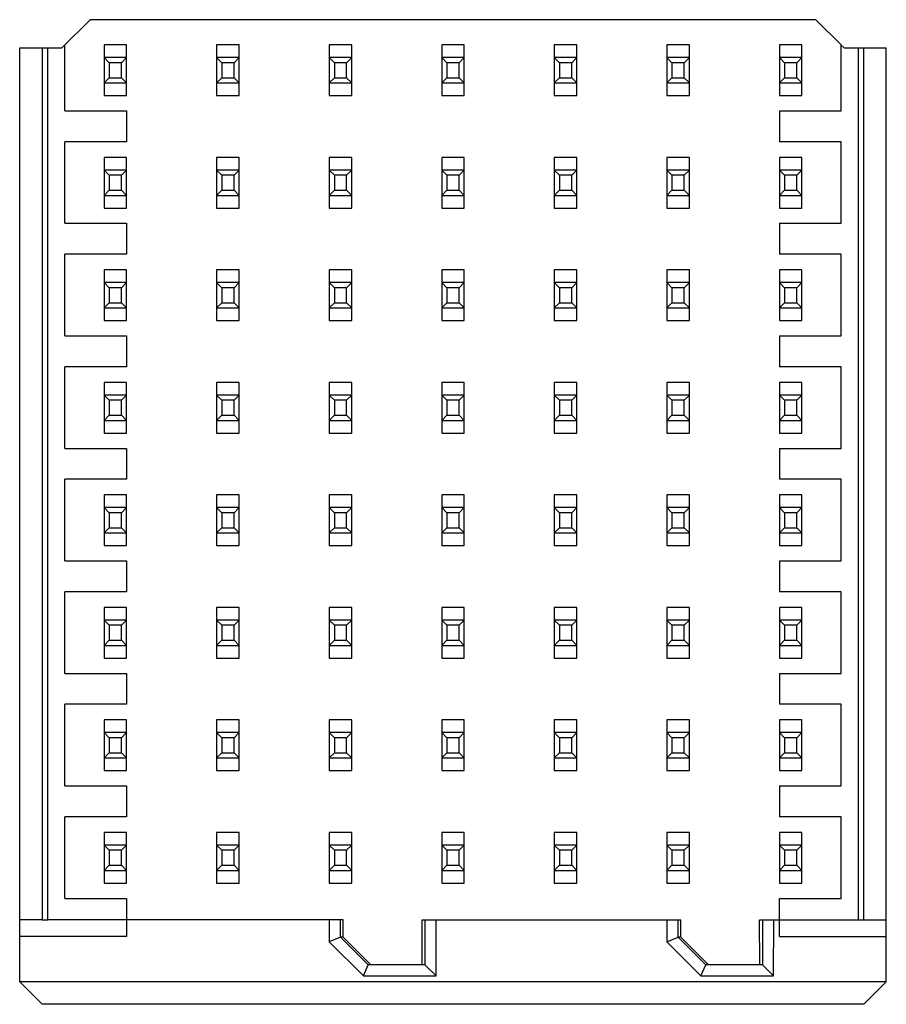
# Model space of a CAD drawing. Header units: inches. Extents: x 0 to 34, y 0 to 22.
# Tile 41 of 59: x 20.972 to 21.427, y 6.079 to 6.596. Entities that reach past the tile are written whole.
import ezdxf

# ---------------------------------------------------------------- set-up
doc = ezdxf.new("R2010")
doc.units = ezdxf.units.IN
doc.header["$LTSCALE"] = 1.87
doc.header["$MEASUREMENT"] = 0
doc.layers.get('0').update_dxf_attribs({"linetype": 'CONTINUOUS'})

msp = doc.modelspace()

# ---------------------------------------------------------------- linework, layer by layer
at = {"color": 7, "linetype": 'CONTINUOUS'}
for p, q in [((21.00931, 6.59562), (20.99455, 6.58086)), ((21.39021, 6.59562), (21.00931, 6.59562)), ((21.40346, 6.58237), (21.39021, 6.59562)), ((20.9724, 6.58086), (20.99455, 6.58086)), ((20.9724, 6.09059), (20.9724, 6.58086)), ((20.98421, 6.58085), (20.98421, 6.12317)), ((20.98716, 6.12319), (20.98716, 6.58086)), ((20.99602, 6.54779), (20.99602, 6.58233)), ((21.0285, 6.58241), (21.01669, 6.58241)), ((21.01669, 6.58241), (21.01669, 6.55581)), ((21.0285, 6.55581), (21.0285, 6.58241)), ((21.08756, 6.58241), (21.07575, 6.58241)), ((21.07575, 6.58241), (21.07575, 6.55581)), ((21.08756, 6.55581), (21.08756, 6.58241)), ((21.14661, 6.58241), (21.1348, 6.58241)), ((21.1348, 6.58241), (21.1348, 6.55581)), ((21.14661, 6.55581), (21.14661, 6.58241)), ((21.20567, 6.58241), (21.19386, 6.58241)), ((21.19386, 6.58241), (21.19386, 6.55581)), ((21.20567, 6.55581), (21.20567, 6.58241)), ((21.26472, 6.58241), (21.25291, 6.58241)), ((21.25291, 6.58241), (21.25291, 6.55581)), ((21.26472, 6.55581), (21.26472, 6.58241)), ((21.32378, 6.58241), (21.31197, 6.58241)), ((21.31197, 6.58241), (21.31197, 6.55581)), ((21.32378, 6.55581), (21.32378, 6.58241)), ((21.38283, 6.58241), (21.37102, 6.58241)), ((21.37102, 6.58241), (21.37102, 6.55581)), ((21.38283, 6.55581), (21.38283, 6.58241)), ((21.40498, 6.58086), (21.4035, 6.58233)), ((21.4035, 6.54779), (21.4035, 6.58233)), ((21.40498, 6.58086), (21.42712, 6.58086)), ((21.41236, 6.58086), (21.41236, 6.12318)), ((21.41531, 6.12318), (21.41531, 6.58086)), ((21.42712, 6.09059), (21.42712, 6.58086)), ((21.0285, 6.57576), (21.01669, 6.57576)), ((21.01939, 6.57306), (21.01669, 6.57576)), ((21.0285, 6.57576), (21.02581, 6.57306)), ((21.08756, 6.57576), (21.07575, 6.57576)), ((21.07844, 6.57306), (21.07575, 6.57576)), ((21.08756, 6.57576), (21.08486, 6.57306)), ((21.14661, 6.57576), (21.1348, 6.57576)), ((21.1375, 6.57306), (21.1348, 6.57576)), ((21.14661, 6.57576), (21.14392, 6.57306)), ((21.20567, 6.57576), (21.19386, 6.57576)), ((21.19655, 6.57306), (21.19386, 6.57576)), ((21.20567, 6.57576), (21.20297, 6.57306)), ((21.26472, 6.57576), (21.25291, 6.57576)), ((21.25561, 6.57306), (21.25291, 6.57576)), ((21.26472, 6.57576), (21.26203, 6.57306)), ((21.32378, 6.57576), (21.31197, 6.57576)), ((21.31466, 6.57306), (21.31197, 6.57576)), ((21.32378, 6.57576), (21.32108, 6.57306)), ((21.38283, 6.57576), (21.37102, 6.57576)), ((21.37372, 6.57306), (21.37102, 6.57576)), ((21.38283, 6.57576), (21.38014, 6.57306)), ((21.02581, 6.57306), (21.01939, 6.57306)), ((21.01939, 6.57306), (21.01939, 6.56517)), ((21.02581, 6.56517), (21.02581, 6.57306)), ((21.08486, 6.57306), (21.07844, 6.57306)), ((21.07844, 6.57306), (21.07844, 6.56517)), ((21.08486, 6.56517), (21.08486, 6.57306)), ((21.14392, 6.57306), (21.1375, 6.57306)), ((21.1375, 6.57306), (21.1375, 6.56517)), ((21.14392, 6.56517), (21.14392, 6.57306)), ((21.20297, 6.57306), (21.19655, 6.57306)), ((21.19655, 6.57306), (21.19655, 6.56517)), ((21.20297, 6.56517), (21.20297, 6.57306)), ((21.26203, 6.57306), (21.25561, 6.57306)), ((21.25561, 6.57306), (21.25561, 6.56517)), ((21.26203, 6.56517), (21.26203, 6.57306)), ((21.32108, 6.57306), (21.31466, 6.57306)), ((21.31466, 6.57306), (21.31466, 6.56517)), ((21.32108, 6.56517), (21.32108, 6.57306)), ((21.38014, 6.57306), (21.37372, 6.57306)), ((21.37372, 6.57306), (21.37372, 6.56517)), ((21.38014, 6.56517), (21.38014, 6.57306)), ((21.01669, 6.56247), (21.01939, 6.56517)), ((21.01939, 6.56517), (21.02581, 6.56517)), ((21.02581, 6.56517), (21.0285, 6.56247)), ((21.07575, 6.56247), (21.07844, 6.56517)), ((21.07844, 6.56517), (21.08486, 6.56517)), ((21.08486, 6.56517), (21.08756, 6.56247)), ((21.1348, 6.56247), (21.1375, 6.56517)), ((21.1375, 6.56517), (21.14392, 6.56517)), ((21.14392, 6.56517), (21.14661, 6.56247)), ((21.19386, 6.56247), (21.19655, 6.56517)), ((21.19655, 6.56517), (21.20297, 6.56517)), ((21.20297, 6.56517), (21.20567, 6.56247)), ((21.25291, 6.56247), (21.25561, 6.56517)), ((21.25561, 6.56517), (21.26203, 6.56517)), ((21.26203, 6.56517), (21.26472, 6.56247)), ((21.31197, 6.56247), (21.31466, 6.56517)), ((21.31466, 6.56517), (21.32108, 6.56517)), ((21.32108, 6.56517), (21.32378, 6.56247)), ((21.37102, 6.56247), (21.37372, 6.56517)), ((21.37372, 6.56517), (21.38014, 6.56517)), ((21.38014, 6.56517), (21.38283, 6.56247)), ((21.01669, 6.56247), (21.0285, 6.56247)), ((21.07575, 6.56247), (21.08756, 6.56247)), ((21.1348, 6.56247), (21.14661, 6.56247)), ((21.19386, 6.56247), (21.20567, 6.56247)), ((21.25291, 6.56247), (21.26472, 6.56247)), ((21.31197, 6.56247), (21.32378, 6.56247)), ((21.37102, 6.56247), (21.38283, 6.56247)), ((21.01669, 6.55581), (21.0285, 6.55581)), ((21.07575, 6.55581), (21.08756, 6.55581)), ((21.1348, 6.55581), (21.14661, 6.55581)), ((21.19386, 6.55581), (21.20567, 6.55581)), ((21.25291, 6.55581), (21.26472, 6.55581)), ((21.31197, 6.55581), (21.32378, 6.55581)), ((21.37102, 6.55581), (21.38283, 6.55581)), ((20.99602, 6.54779), (21.0285, 6.54779)), ((21.0285, 6.54779), (21.0285, 6.53155)), ((21.37102, 6.54779), (21.4035, 6.54779)), ((21.37102, 6.54779), (21.37102, 6.53155)), ((21.0285, 6.53155), (20.99602, 6.53155)), ((20.99602, 6.48873), (20.99602, 6.53155)), ((21.4035, 6.53155), (21.37102, 6.53155)), ((21.4035, 6.48873), (21.4035, 6.53155)), ((21.0285, 6.52336), (21.01669, 6.52336)), ((21.01669, 6.52336), (21.01669, 6.49675)), ((21.0285, 6.49675), (21.0285, 6.52336)), ((21.08756, 6.52336), (21.07575, 6.52336)), ((21.07575, 6.52336), (21.07575, 6.49675)), ((21.08756, 6.49675), (21.08756, 6.52336)), ((21.14661, 6.52336), (21.1348, 6.52336)), ((21.1348, 6.52336), (21.1348, 6.49675)), ((21.14661, 6.49675), (21.14661, 6.52336)), ((21.20567, 6.52336), (21.19386, 6.52336)), ((21.19386, 6.52336), (21.19386, 6.49675)), ((21.20567, 6.49675), (21.20567, 6.52336)), ((21.26472, 6.52336), (21.25291, 6.52336)), ((21.25291, 6.52336), (21.25291, 6.49675)), ((21.26472, 6.49675), (21.26472, 6.52336)), ((21.32378, 6.52336), (21.31197, 6.52336)), ((21.31197, 6.52336), (21.31197, 6.49675)), ((21.32378, 6.49675), (21.32378, 6.52336)), ((21.38283, 6.52336), (21.37102, 6.52336)), ((21.37102, 6.52336), (21.37102, 6.49675)), ((21.38283, 6.49675), (21.38283, 6.52336)), ((21.0285, 6.5167), (21.01669, 6.5167)), ((21.01939, 6.514), (21.01669, 6.5167)), ((21.02581, 6.514), (21.01939, 6.514)), ((21.01939, 6.514), (21.01939, 6.50611)), ((21.0285, 6.5167), (21.02581, 6.514)), ((21.02581, 6.50611), (21.02581, 6.514)), ((21.08756, 6.5167), (21.07575, 6.5167)), ((21.07844, 6.514), (21.07575, 6.5167)), ((21.08486, 6.514), (21.07844, 6.514)), ((21.07844, 6.514), (21.07844, 6.50611)), ((21.08756, 6.5167), (21.08486, 6.514)), ((21.08486, 6.50611), (21.08486, 6.514)), ((21.14661, 6.5167), (21.1348, 6.5167)), ((21.1375, 6.514), (21.1348, 6.5167)), ((21.14392, 6.514), (21.1375, 6.514)), ((21.1375, 6.514), (21.1375, 6.50611)), ((21.14661, 6.5167), (21.14392, 6.514)), ((21.14392, 6.50611), (21.14392, 6.514)), ((21.20567, 6.5167), (21.19386, 6.5167)), ((21.19655, 6.514), (21.19386, 6.5167)), ((21.20297, 6.514), (21.19655, 6.514)), ((21.19655, 6.514), (21.19655, 6.50611)), ((21.20567, 6.5167), (21.20297, 6.514)), ((21.20297, 6.50611), (21.20297, 6.514)), ((21.26472, 6.5167), (21.25291, 6.5167)), ((21.25561, 6.514), (21.25291, 6.5167)), ((21.26203, 6.514), (21.25561, 6.514)), ((21.25561, 6.514), (21.25561, 6.50611)), ((21.26472, 6.5167), (21.26203, 6.514)), ((21.26203, 6.50611), (21.26203, 6.514)), ((21.32378, 6.5167), (21.31197, 6.5167)), ((21.31466, 6.514), (21.31197, 6.5167)), ((21.32108, 6.514), (21.31466, 6.514)), ((21.31466, 6.514), (21.31466, 6.50611)), ((21.32378, 6.5167), (21.32108, 6.514)), ((21.32108, 6.50611), (21.32108, 6.514)), ((21.38283, 6.5167), (21.37102, 6.5167)), ((21.37372, 6.514), (21.37102, 6.5167)), ((21.38014, 6.514), (21.37372, 6.514)), ((21.37372, 6.514), (21.37372, 6.50611)), ((21.38283, 6.5167), (21.38014, 6.514)), ((21.38014, 6.50611), (21.38014, 6.514)), ((21.01669, 6.50341), (21.01939, 6.50611)), ((21.01669, 6.50341), (21.0285, 6.50341)), ((21.01939, 6.50611), (21.02581, 6.50611)), ((21.02581, 6.50611), (21.0285, 6.50341)), ((21.07575, 6.50341), (21.07844, 6.50611)), ((21.07575, 6.50341), (21.08756, 6.50341)), ((21.07844, 6.50611), (21.08486, 6.50611)), ((21.08486, 6.50611), (21.08756, 6.50341)), ((21.1348, 6.50341), (21.1375, 6.50611)), ((21.1348, 6.50341), (21.14661, 6.50341)), ((21.1375, 6.50611), (21.14392, 6.50611)), ((21.14392, 6.50611), (21.14661, 6.50341)), ((21.19386, 6.50341), (21.19655, 6.50611)), ((21.19386, 6.50341), (21.20567, 6.50341)), ((21.19655, 6.50611), (21.20297, 6.50611)), ((21.20297, 6.50611), (21.20567, 6.50341)), ((21.25291, 6.50341), (21.25561, 6.50611)), ((21.25291, 6.50341), (21.26472, 6.50341)), ((21.25561, 6.50611), (21.26203, 6.50611)), ((21.26203, 6.50611), (21.26472, 6.50341)), ((21.31197, 6.50341), (21.31466, 6.50611)), ((21.31197, 6.50341), (21.32378, 6.50341)), ((21.31466, 6.50611), (21.32108, 6.50611)), ((21.32108, 6.50611), (21.32378, 6.50341)), ((21.37102, 6.50341), (21.37372, 6.50611)), ((21.37102, 6.50341), (21.38283, 6.50341)), ((21.37372, 6.50611), (21.38014, 6.50611)), ((21.38014, 6.50611), (21.38283, 6.50341)), ((21.01669, 6.49675), (21.0285, 6.49675)), ((21.07575, 6.49675), (21.08756, 6.49675)), ((21.1348, 6.49675), (21.14661, 6.49675)), ((21.19386, 6.49675), (21.20567, 6.49675)), ((21.25291, 6.49675), (21.26472, 6.49675)), ((21.31197, 6.49675), (21.32378, 6.49675)), ((21.37102, 6.49675), (21.38283, 6.49675)), ((20.99602, 6.48873), (21.0285, 6.48873)), ((21.0285, 6.48873), (21.0285, 6.47249)), ((21.37102, 6.48873), (21.4035, 6.48873)), ((21.37102, 6.48873), (21.37102, 6.47249)), ((21.0285, 6.47249), (20.99602, 6.47249)), ((20.99602, 6.42968), (20.99602, 6.47249)), ((21.4035, 6.47249), (21.37102, 6.47249)), ((21.4035, 6.42968), (21.4035, 6.47249)), ((21.0285, 6.4643), (21.01669, 6.4643)), ((21.01669, 6.4643), (21.01669, 6.4377)), ((21.0285, 6.4377), (21.0285, 6.4643)), ((21.08756, 6.4643), (21.07575, 6.4643)), ((21.07575, 6.4643), (21.07575, 6.4377)), ((21.08756, 6.4377), (21.08756, 6.4643)), ((21.14661, 6.4643), (21.1348, 6.4643)), ((21.1348, 6.4643), (21.1348, 6.4377)), ((21.14661, 6.4377), (21.14661, 6.4643)), ((21.20567, 6.4643), (21.19386, 6.4643)), ((21.19386, 6.4643), (21.19386, 6.4377)), ((21.20567, 6.4377), (21.20567, 6.4643)), ((21.26472, 6.4643), (21.25291, 6.4643)), ((21.25291, 6.4643), (21.25291, 6.4377)), ((21.26472, 6.4377), (21.26472, 6.4643)), ((21.32378, 6.4643), (21.31197, 6.4643)), ((21.31197, 6.4643), (21.31197, 6.4377)), ((21.32378, 6.4377), (21.32378, 6.4643)), ((21.38283, 6.4643), (21.37102, 6.4643)), ((21.37102, 6.4643), (21.37102, 6.4377)), ((21.38283, 6.4377), (21.38283, 6.4643)), ((21.0285, 6.45765), (21.01669, 6.45765)), ((21.01939, 6.45495), (21.01669, 6.45765)), ((21.0285, 6.45765), (21.02581, 6.45495)), ((21.08756, 6.45765), (21.07575, 6.45765)), ((21.07844, 6.45495), (21.07575, 6.45765)), ((21.08756, 6.45765), (21.08486, 6.45495)), ((21.14661, 6.45765), (21.1348, 6.45765)), ((21.1375, 6.45495), (21.1348, 6.45765)), ((21.14661, 6.45765), (21.14392, 6.45495)), ((21.20567, 6.45765), (21.19386, 6.45765)), ((21.19655, 6.45495), (21.19386, 6.45765)), ((21.20567, 6.45765), (21.20297, 6.45495)), ((21.26472, 6.45765), (21.25291, 6.45765)), ((21.25561, 6.45495), (21.25291, 6.45765)), ((21.26472, 6.45765), (21.26203, 6.45495)), ((21.32378, 6.45765), (21.31197, 6.45765)), ((21.31466, 6.45495), (21.31197, 6.45765)), ((21.32378, 6.45765), (21.32108, 6.45495)), ((21.38283, 6.45765), (21.37102, 6.45765)), ((21.37372, 6.45495), (21.37102, 6.45765)), ((21.38283, 6.45765), (21.38014, 6.45495)), ((21.02581, 6.45495), (21.01939, 6.45495)), ((21.01939, 6.45495), (21.01939, 6.44706)), ((21.02581, 6.44706), (21.02581, 6.45495)), ((21.08486, 6.45495), (21.07844, 6.45495)), ((21.07844, 6.45495), (21.07844, 6.44706)), ((21.08486, 6.44706), (21.08486, 6.45495)), ((21.14392, 6.45495), (21.1375, 6.45495)), ((21.1375, 6.45495), (21.1375, 6.44706)), ((21.14392, 6.44706), (21.14392, 6.45495)), ((21.20297, 6.45495), (21.19655, 6.45495)), ((21.19655, 6.45495), (21.19655, 6.44706)), ((21.20297, 6.44706), (21.20297, 6.45495)), ((21.26203, 6.45495), (21.25561, 6.45495)), ((21.25561, 6.45495), (21.25561, 6.44706)), ((21.26203, 6.44706), (21.26203, 6.45495)), ((21.32108, 6.45495), (21.31466, 6.45495)), ((21.31466, 6.45495), (21.31466, 6.44706)), ((21.32108, 6.44706), (21.32108, 6.45495)), ((21.38014, 6.45495), (21.37372, 6.45495)), ((21.37372, 6.45495), (21.37372, 6.44706)), ((21.38014, 6.44706), (21.38014, 6.45495)), ((21.01669, 6.44436), (21.01939, 6.44706)), ((21.01939, 6.44706), (21.02581, 6.44706)), ((21.02581, 6.44706), (21.0285, 6.44436)), ((21.07575, 6.44436), (21.07844, 6.44706)), ((21.07844, 6.44706), (21.08486, 6.44706)), ((21.08486, 6.44706), (21.08756, 6.44436)), ((21.1348, 6.44436), (21.1375, 6.44706)), ((21.1375, 6.44706), (21.14392, 6.44706)), ((21.14392, 6.44706), (21.14661, 6.44436)), ((21.19386, 6.44436), (21.19655, 6.44706)), ((21.19655, 6.44706), (21.20297, 6.44706)), ((21.20297, 6.44706), (21.20567, 6.44436)), ((21.25291, 6.44436), (21.25561, 6.44706)), ((21.25561, 6.44706), (21.26203, 6.44706)), ((21.26203, 6.44706), (21.26472, 6.44436)), ((21.31197, 6.44436), (21.31466, 6.44706)), ((21.31466, 6.44706), (21.32108, 6.44706)), ((21.32108, 6.44706), (21.32378, 6.44436)), ((21.37102, 6.44436), (21.37372, 6.44706)), ((21.37372, 6.44706), (21.38014, 6.44706)), ((21.38014, 6.44706), (21.38283, 6.44436)), ((21.01669, 6.44436), (21.0285, 6.44436)), ((21.07575, 6.44436), (21.08756, 6.44436)), ((21.1348, 6.44436), (21.14661, 6.44436)), ((21.19386, 6.44436), (21.20567, 6.44436)), ((21.25291, 6.44436), (21.26472, 6.44436)), ((21.31197, 6.44436), (21.32378, 6.44436)), ((21.37102, 6.44436), (21.38283, 6.44436)), ((21.01669, 6.4377), (21.0285, 6.4377)), ((21.07575, 6.4377), (21.08756, 6.4377)), ((21.1348, 6.4377), (21.14661, 6.4377)), ((21.19386, 6.4377), (21.20567, 6.4377)), ((21.25291, 6.4377), (21.26472, 6.4377)), ((21.31197, 6.4377), (21.32378, 6.4377)), ((21.37102, 6.4377), (21.38283, 6.4377)), ((20.99602, 6.42968), (21.0285, 6.42968)), ((21.0285, 6.42968), (21.0285, 6.41344)), ((21.37102, 6.42968), (21.4035, 6.42968)), ((21.37102, 6.42968), (21.37102, 6.41344)), ((21.0285, 6.41344), (20.99602, 6.41344)), ((20.99602, 6.37062), (20.99602, 6.41344)), ((21.4035, 6.41344), (21.37102, 6.41344)), ((21.4035, 6.37062), (21.4035, 6.41344)), ((21.0285, 6.40525), (21.01669, 6.40525)), ((21.01669, 6.40525), (21.01669, 6.37864)), ((21.0285, 6.37864), (21.0285, 6.40525)), ((21.08756, 6.40525), (21.07575, 6.40525)), ((21.07575, 6.40525), (21.07575, 6.37864)), ((21.08756, 6.37864), (21.08756, 6.40525)), ((21.14661, 6.40525), (21.1348, 6.40525)), ((21.1348, 6.40525), (21.1348, 6.37864)), ((21.14661, 6.37864), (21.14661, 6.40525)), ((21.20567, 6.40525), (21.19386, 6.40525)), ((21.19386, 6.40525), (21.19386, 6.37864)), ((21.20567, 6.37864), (21.20567, 6.40525)), ((21.26472, 6.40525), (21.25291, 6.40525)), ((21.25291, 6.40525), (21.25291, 6.37864)), ((21.26472, 6.37864), (21.26472, 6.40525)), ((21.32378, 6.40525), (21.31197, 6.40525)), ((21.31197, 6.40525), (21.31197, 6.37864)), ((21.32378, 6.37864), (21.32378, 6.40525)), ((21.38283, 6.40525), (21.37102, 6.40525)), ((21.37102, 6.40525), (21.37102, 6.37864)), ((21.38283, 6.37864), (21.38283, 6.40525)), ((21.0285, 6.39859), (21.01669, 6.39859)), ((21.01939, 6.39589), (21.01669, 6.39859)), ((21.0285, 6.39859), (21.02581, 6.39589)), ((21.08756, 6.39859), (21.07575, 6.39859)), ((21.07844, 6.39589), (21.07575, 6.39859)), ((21.08756, 6.39859), (21.08486, 6.39589)), ((21.14661, 6.39859), (21.1348, 6.39859)), ((21.1375, 6.39589), (21.1348, 6.39859)), ((21.14661, 6.39859), (21.14392, 6.39589)), ((21.20567, 6.39859), (21.19386, 6.39859)), ((21.19655, 6.39589), (21.19386, 6.39859)), ((21.20567, 6.39859), (21.20297, 6.39589)), ((21.26472, 6.39859), (21.25291, 6.39859)), ((21.25561, 6.39589), (21.25291, 6.39859)), ((21.26472, 6.39859), (21.26203, 6.39589)), ((21.32378, 6.39859), (21.31197, 6.39859)), ((21.31466, 6.39589), (21.31197, 6.39859)), ((21.32378, 6.39859), (21.32108, 6.39589)), ((21.38283, 6.39859), (21.37102, 6.39859)), ((21.37372, 6.39589), (21.37102, 6.39859)), ((21.38283, 6.39859), (21.38014, 6.39589)), ((21.02581, 6.39589), (21.01939, 6.39589)), ((21.01939, 6.39589), (21.01939, 6.388)), ((21.02581, 6.388), (21.02581, 6.39589)), ((21.08486, 6.39589), (21.07844, 6.39589)), ((21.07844, 6.39589), (21.07844, 6.388)), ((21.08486, 6.388), (21.08486, 6.39589)), ((21.14392, 6.39589), (21.1375, 6.39589)), ((21.1375, 6.39589), (21.1375, 6.388)), ((21.14392, 6.388), (21.14392, 6.39589)), ((21.20297, 6.39589), (21.19655, 6.39589)), ((21.19655, 6.39589), (21.19655, 6.388)), ((21.20297, 6.388), (21.20297, 6.39589)), ((21.26203, 6.39589), (21.25561, 6.39589)), ((21.25561, 6.39589), (21.25561, 6.388)), ((21.26203, 6.388), (21.26203, 6.39589)), ((21.32108, 6.39589), (21.31466, 6.39589)), ((21.31466, 6.39589), (21.31466, 6.388)), ((21.32108, 6.388), (21.32108, 6.39589)), ((21.38014, 6.39589), (21.37372, 6.39589)), ((21.37372, 6.39589), (21.37372, 6.388)), ((21.38014, 6.388), (21.38014, 6.39589)), ((21.01669, 6.3853), (21.01939, 6.388)), ((21.01669, 6.3853), (21.0285, 6.3853)), ((21.01939, 6.388), (21.02581, 6.388)), ((21.02581, 6.388), (21.0285, 6.3853)), ((21.07575, 6.3853), (21.07844, 6.388)), ((21.07575, 6.3853), (21.08756, 6.3853)), ((21.07844, 6.388), (21.08486, 6.388)), ((21.08486, 6.388), (21.08756, 6.3853)), ((21.1348, 6.3853), (21.1375, 6.388)), ((21.1348, 6.3853), (21.14661, 6.3853)), ((21.1375, 6.388), (21.14392, 6.388)), ((21.14392, 6.388), (21.14661, 6.3853)), ((21.19386, 6.3853), (21.19655, 6.388)), ((21.19386, 6.3853), (21.20567, 6.3853)), ((21.19655, 6.388), (21.20297, 6.388)), ((21.20297, 6.388), (21.20567, 6.3853)), ((21.25291, 6.3853), (21.25561, 6.388)), ((21.25291, 6.3853), (21.26472, 6.3853)), ((21.25561, 6.388), (21.26203, 6.388)), ((21.26203, 6.388), (21.26472, 6.3853)), ((21.31197, 6.3853), (21.31466, 6.388)), ((21.31197, 6.3853), (21.32378, 6.3853)), ((21.31466, 6.388), (21.32108, 6.388)), ((21.32108, 6.388), (21.32378, 6.3853)), ((21.37102, 6.3853), (21.37372, 6.388)), ((21.37102, 6.3853), (21.38283, 6.3853)), ((21.37372, 6.388), (21.38014, 6.388)), ((21.38014, 6.388), (21.38283, 6.3853)), ((21.01669, 6.37864), (21.0285, 6.37864)), ((21.07575, 6.37864), (21.08756, 6.37864)), ((21.1348, 6.37864), (21.14661, 6.37864)), ((21.19386, 6.37864), (21.20567, 6.37864)), ((21.25291, 6.37864), (21.26472, 6.37864)), ((21.31197, 6.37864), (21.32378, 6.37864)), ((21.37102, 6.37864), (21.38283, 6.37864)), ((20.99602, 6.37062), (21.0285, 6.37062)), ((21.0285, 6.37062), (21.0285, 6.35438)), ((21.37102, 6.37062), (21.4035, 6.37062)), ((21.37102, 6.37062), (21.37102, 6.35438)), ((21.0285, 6.35438), (20.99602, 6.35438)), ((20.99602, 6.31157), (20.99602, 6.35438)), ((21.4035, 6.35438), (21.37102, 6.35438)), ((21.4035, 6.31157), (21.4035, 6.35438)), ((21.0285, 6.34619), (21.01669, 6.34619)), ((21.01669, 6.34619), (21.01669, 6.31959)), ((21.0285, 6.31959), (21.0285, 6.34619)), ((21.08756, 6.34619), (21.07575, 6.34619)), ((21.07575, 6.34619), (21.07575, 6.31959)), ((21.08756, 6.31959), (21.08756, 6.34619)), ((21.14661, 6.34619), (21.1348, 6.34619)), ((21.1348, 6.34619), (21.1348, 6.31959)), ((21.14661, 6.31959), (21.14661, 6.34619)), ((21.20567, 6.34619), (21.19386, 6.34619)), ((21.19386, 6.34619), (21.19386, 6.31959)), ((21.20567, 6.31959), (21.20567, 6.34619)), ((21.26472, 6.34619), (21.25291, 6.34619)), ((21.25291, 6.34619), (21.25291, 6.31959)), ((21.26472, 6.31959), (21.26472, 6.34619)), ((21.32378, 6.34619), (21.31197, 6.34619)), ((21.31197, 6.34619), (21.31197, 6.31959)), ((21.32378, 6.31959), (21.32378, 6.34619)), ((21.38283, 6.34619), (21.37102, 6.34619)), ((21.37102, 6.34619), (21.37102, 6.31959)), ((21.38283, 6.31959), (21.38283, 6.34619)), ((21.0285, 6.33953), (21.01669, 6.33953)), ((21.01939, 6.33684), (21.01669, 6.33953)), ((21.02581, 6.33684), (21.01939, 6.33684)), ((21.01939, 6.33684), (21.01939, 6.32894)), ((21.0285, 6.33953), (21.02581, 6.33684)), ((21.02581, 6.32894), (21.02581, 6.33684)), ((21.08756, 6.33953), (21.07575, 6.33953)), ((21.07844, 6.33684), (21.07575, 6.33953)), ((21.08486, 6.33684), (21.07844, 6.33684)), ((21.07844, 6.33684), (21.07844, 6.32894)), ((21.08756, 6.33953), (21.08486, 6.33684)), ((21.08486, 6.32894), (21.08486, 6.33684)), ((21.14661, 6.33953), (21.1348, 6.33953)), ((21.1375, 6.33684), (21.1348, 6.33953)), ((21.14392, 6.33684), (21.1375, 6.33684)), ((21.1375, 6.33684), (21.1375, 6.32894)), ((21.14661, 6.33953), (21.14392, 6.33684)), ((21.14392, 6.32894), (21.14392, 6.33684)), ((21.20567, 6.33953), (21.19386, 6.33953)), ((21.19655, 6.33684), (21.19386, 6.33953)), ((21.20297, 6.33684), (21.19655, 6.33684)), ((21.19655, 6.33684), (21.19655, 6.32894)), ((21.20567, 6.33953), (21.20297, 6.33684)), ((21.20297, 6.32894), (21.20297, 6.33684)), ((21.26472, 6.33953), (21.25291, 6.33953)), ((21.25561, 6.33684), (21.25291, 6.33953)), ((21.26203, 6.33684), (21.25561, 6.33684)), ((21.25561, 6.33684), (21.25561, 6.32894)), ((21.26472, 6.33953), (21.26203, 6.33684)), ((21.26203, 6.32894), (21.26203, 6.33684)), ((21.32378, 6.33953), (21.31197, 6.33953)), ((21.31466, 6.33684), (21.31197, 6.33953)), ((21.32108, 6.33684), (21.31466, 6.33684)), ((21.31466, 6.33684), (21.31466, 6.32894)), ((21.32378, 6.33953), (21.32108, 6.33684)), ((21.32108, 6.32894), (21.32108, 6.33684)), ((21.38283, 6.33953), (21.37102, 6.33953)), ((21.37372, 6.33684), (21.37102, 6.33953)), ((21.38014, 6.33684), (21.37372, 6.33684)), ((21.37372, 6.33684), (21.37372, 6.32894)), ((21.38283, 6.33953), (21.38014, 6.33684)), ((21.38014, 6.32894), (21.38014, 6.33684)), ((21.01669, 6.32625), (21.01939, 6.32894)), ((21.01669, 6.32625), (21.0285, 6.32625)), ((21.01939, 6.32894), (21.02581, 6.32894)), ((21.02581, 6.32894), (21.0285, 6.32625)), ((21.07575, 6.32625), (21.07844, 6.32894)), ((21.07575, 6.32625), (21.08756, 6.32625)), ((21.07844, 6.32894), (21.08486, 6.32894)), ((21.08486, 6.32894), (21.08756, 6.32625)), ((21.1348, 6.32625), (21.1375, 6.32894)), ((21.1348, 6.32625), (21.14661, 6.32625)), ((21.1375, 6.32894), (21.14392, 6.32894)), ((21.14392, 6.32894), (21.14661, 6.32625)), ((21.19386, 6.32625), (21.19655, 6.32894)), ((21.19386, 6.32625), (21.20567, 6.32625)), ((21.19655, 6.32894), (21.20297, 6.32894)), ((21.20297, 6.32894), (21.20567, 6.32625)), ((21.25291, 6.32625), (21.25561, 6.32894)), ((21.25291, 6.32625), (21.26472, 6.32625)), ((21.25561, 6.32894), (21.26203, 6.32894)), ((21.26203, 6.32894), (21.26472, 6.32625)), ((21.31197, 6.32625), (21.31466, 6.32894)), ((21.31197, 6.32625), (21.32378, 6.32625)), ((21.31466, 6.32894), (21.32108, 6.32894)), ((21.32108, 6.32894), (21.32378, 6.32625)), ((21.37102, 6.32625), (21.37372, 6.32894)), ((21.37102, 6.32625), (21.38283, 6.32625)), ((21.37372, 6.32894), (21.38014, 6.32894)), ((21.38014, 6.32894), (21.38283, 6.32625)), ((21.01669, 6.31959), (21.0285, 6.31959)), ((21.07575, 6.31959), (21.08756, 6.31959)), ((21.1348, 6.31959), (21.14661, 6.31959)), ((21.19386, 6.31959), (21.20567, 6.31959)), ((21.25291, 6.31959), (21.26472, 6.31959)), ((21.31197, 6.31959), (21.32378, 6.31959)), ((21.37102, 6.31959), (21.38283, 6.31959)), ((20.99602, 6.31157), (21.0285, 6.31157)), ((21.0285, 6.31157), (21.0285, 6.29533)), ((21.37102, 6.31157), (21.4035, 6.31157)), ((21.37102, 6.31157), (21.37102, 6.29533)), ((21.0285, 6.29533), (20.99602, 6.29533)), ((20.99602, 6.25251), (20.99602, 6.29533)), ((21.4035, 6.29533), (21.37102, 6.29533)), ((21.4035, 6.25251), (21.4035, 6.29533)), ((21.0285, 6.28714), (21.01669, 6.28714)), ((21.01669, 6.28714), (21.01669, 6.26053)), ((21.0285, 6.26053), (21.0285, 6.28714)), ((21.08756, 6.28714), (21.07575, 6.28714)), ((21.07575, 6.28714), (21.07575, 6.26053)), ((21.08756, 6.26053), (21.08756, 6.28714)), ((21.14661, 6.28714), (21.1348, 6.28714)), ((21.1348, 6.28714), (21.1348, 6.26053)), ((21.14661, 6.26053), (21.14661, 6.28714)), ((21.20567, 6.28714), (21.19386, 6.28714)), ((21.19386, 6.28714), (21.19386, 6.26053)), ((21.20567, 6.26053), (21.20567, 6.28714)), ((21.26472, 6.28714), (21.25291, 6.28714)), ((21.25291, 6.28714), (21.25291, 6.26053)), ((21.26472, 6.26053), (21.26472, 6.28714)), ((21.32378, 6.28714), (21.31197, 6.28714)), ((21.31197, 6.28714), (21.31197, 6.26053)), ((21.32378, 6.26053), (21.32378, 6.28714)), ((21.38283, 6.28714), (21.37102, 6.28714)), ((21.37102, 6.28714), (21.37102, 6.26053)), ((21.38283, 6.26053), (21.38283, 6.28714)), ((21.0285, 6.28048), (21.01669, 6.28048)), ((21.01939, 6.27778), (21.01669, 6.28048)), ((21.0285, 6.28048), (21.02581, 6.27778)), ((21.08756, 6.28048), (21.07575, 6.28048)), ((21.07844, 6.27778), (21.07575, 6.28048)), ((21.08756, 6.28048), (21.08486, 6.27778)), ((21.14661, 6.28048), (21.1348, 6.28048)), ((21.1375, 6.27778), (21.1348, 6.28048)), ((21.14661, 6.28048), (21.14392, 6.27778)), ((21.20567, 6.28048), (21.19386, 6.28048)), ((21.19655, 6.27778), (21.19386, 6.28048)), ((21.20567, 6.28048), (21.20297, 6.27778)), ((21.26472, 6.28048), (21.25291, 6.28048)), ((21.25561, 6.27778), (21.25291, 6.28048)), ((21.26472, 6.28048), (21.26203, 6.27778)), ((21.32378, 6.28048), (21.31197, 6.28048)), ((21.31466, 6.27778), (21.31197, 6.28048)), ((21.32378, 6.28048), (21.32108, 6.27778)), ((21.38283, 6.28048), (21.37102, 6.28048)), ((21.37372, 6.27778), (21.37102, 6.28048)), ((21.38283, 6.28048), (21.38014, 6.27778)), ((21.02581, 6.27778), (21.01939, 6.27778)), ((21.01939, 6.27778), (21.01939, 6.26989)), ((21.02581, 6.26989), (21.02581, 6.27778)), ((21.08486, 6.27778), (21.07844, 6.27778)), ((21.07844, 6.27778), (21.07844, 6.26989)), ((21.08486, 6.26989), (21.08486, 6.27778)), ((21.14392, 6.27778), (21.1375, 6.27778)), ((21.1375, 6.27778), (21.1375, 6.26989)), ((21.14392, 6.26989), (21.14392, 6.27778)), ((21.20297, 6.27778), (21.19655, 6.27778)), ((21.19655, 6.27778), (21.19655, 6.26989)), ((21.20297, 6.26989), (21.20297, 6.27778)), ((21.26203, 6.27778), (21.25561, 6.27778)), ((21.25561, 6.27778), (21.25561, 6.26989)), ((21.26203, 6.26989), (21.26203, 6.27778)), ((21.32108, 6.27778), (21.31466, 6.27778)), ((21.31466, 6.27778), (21.31466, 6.26989)), ((21.32108, 6.26989), (21.32108, 6.27778)), ((21.38014, 6.27778), (21.37372, 6.27778)), ((21.37372, 6.27778), (21.37372, 6.26989)), ((21.38014, 6.26989), (21.38014, 6.27778)), ((21.01669, 6.26719), (21.01939, 6.26989)), ((21.01939, 6.26989), (21.02581, 6.26989)), ((21.02581, 6.26989), (21.0285, 6.26719)), ((21.07575, 6.26719), (21.07844, 6.26989)), ((21.07844, 6.26989), (21.08486, 6.26989)), ((21.08486, 6.26989), (21.08756, 6.26719)), ((21.1348, 6.26719), (21.1375, 6.26989)), ((21.1375, 6.26989), (21.14392, 6.26989)), ((21.14392, 6.26989), (21.14661, 6.26719)), ((21.19386, 6.26719), (21.19655, 6.26989)), ((21.19655, 6.26989), (21.20297, 6.26989)), ((21.20297, 6.26989), (21.20567, 6.26719)), ((21.25291, 6.26719), (21.25561, 6.26989)), ((21.25561, 6.26989), (21.26203, 6.26989)), ((21.26203, 6.26989), (21.26472, 6.26719)), ((21.31197, 6.26719), (21.31466, 6.26989)), ((21.31466, 6.26989), (21.32108, 6.26989)), ((21.32108, 6.26989), (21.32378, 6.26719)), ((21.37102, 6.26719), (21.37372, 6.26989)), ((21.37372, 6.26989), (21.38014, 6.26989)), ((21.38014, 6.26989), (21.38283, 6.26719)), ((21.01669, 6.26719), (21.0285, 6.26719)), ((21.07575, 6.26719), (21.08756, 6.26719)), ((21.1348, 6.26719), (21.14661, 6.26719)), ((21.19386, 6.26719), (21.20567, 6.26719)), ((21.25291, 6.26719), (21.26472, 6.26719)), ((21.31197, 6.26719), (21.32378, 6.26719)), ((21.37102, 6.26719), (21.38283, 6.26719)), ((21.01669, 6.26053), (21.0285, 6.26053)), ((21.07575, 6.26053), (21.08756, 6.26053)), ((21.1348, 6.26053), (21.14661, 6.26053)), ((21.19386, 6.26053), (21.20567, 6.26053)), ((21.25291, 6.26053), (21.26472, 6.26053)), ((21.31197, 6.26053), (21.32378, 6.26053)), ((21.37102, 6.26053), (21.38283, 6.26053)), ((20.99602, 6.25251), (21.0285, 6.25251)), ((21.0285, 6.25251), (21.0285, 6.23627)), ((21.37102, 6.25251), (21.4035, 6.25251)), ((21.37102, 6.25251), (21.37102, 6.23627)), ((21.0285, 6.23627), (20.99602, 6.23627)), ((20.99602, 6.19345), (20.99602, 6.23627)), ((21.4035, 6.23627), (21.37102, 6.23627)), ((21.4035, 6.19345), (21.4035, 6.23627)), ((21.0285, 6.22808), (21.01669, 6.22808)), ((21.01669, 6.22808), (21.01669, 6.20148)), ((21.0285, 6.20148), (21.0285, 6.22808)), ((21.08756, 6.22808), (21.07575, 6.22808)), ((21.07575, 6.22808), (21.07575, 6.20148)), ((21.08756, 6.20148), (21.08756, 6.22808)), ((21.14661, 6.22808), (21.1348, 6.22808)), ((21.1348, 6.22808), (21.1348, 6.20148)), ((21.14661, 6.20148), (21.14661, 6.22808)), ((21.20567, 6.22808), (21.19386, 6.22808)), ((21.19386, 6.22808), (21.19386, 6.20148)), ((21.20567, 6.20148), (21.20567, 6.22808)), ((21.26472, 6.22808), (21.25291, 6.22808)), ((21.25291, 6.22808), (21.25291, 6.20148)), ((21.26472, 6.20148), (21.26472, 6.22808)), ((21.32378, 6.22808), (21.31197, 6.22808)), ((21.31197, 6.22808), (21.31197, 6.20148)), ((21.32378, 6.20148), (21.32378, 6.22808)), ((21.38283, 6.22808), (21.37102, 6.22808)), ((21.37102, 6.22808), (21.37102, 6.20148)), ((21.38283, 6.20148), (21.38283, 6.22808)), ((21.0285, 6.22142), (21.01669, 6.22142)), ((21.01939, 6.21873), (21.01669, 6.22142)), ((21.02581, 6.21873), (21.01939, 6.21873)), ((21.01939, 6.21873), (21.01939, 6.21083)), ((21.0285, 6.22142), (21.02581, 6.21873)), ((21.02581, 6.21083), (21.02581, 6.21873)), ((21.08756, 6.22142), (21.07575, 6.22142)), ((21.07844, 6.21873), (21.07575, 6.22142)), ((21.08486, 6.21873), (21.07844, 6.21873)), ((21.07844, 6.21873), (21.07844, 6.21083)), ((21.08756, 6.22142), (21.08486, 6.21873)), ((21.08486, 6.21083), (21.08486, 6.21873)), ((21.14661, 6.22142), (21.1348, 6.22142)), ((21.1375, 6.21873), (21.1348, 6.22142)), ((21.14392, 6.21873), (21.1375, 6.21873)), ((21.1375, 6.21873), (21.1375, 6.21083)), ((21.14661, 6.22142), (21.14392, 6.21873)), ((21.14392, 6.21083), (21.14392, 6.21873)), ((21.20567, 6.22142), (21.19386, 6.22142)), ((21.19655, 6.21873), (21.19386, 6.22142)), ((21.20297, 6.21873), (21.19655, 6.21873)), ((21.19655, 6.21873), (21.19655, 6.21083)), ((21.20567, 6.22142), (21.20297, 6.21873)), ((21.20297, 6.21083), (21.20297, 6.21873)), ((21.26472, 6.22142), (21.25291, 6.22142)), ((21.25561, 6.21873), (21.25291, 6.22142)), ((21.26203, 6.21873), (21.25561, 6.21873)), ((21.25561, 6.21873), (21.25561, 6.21083)), ((21.26472, 6.22142), (21.26203, 6.21873)), ((21.26203, 6.21083), (21.26203, 6.21873)), ((21.32378, 6.22142), (21.31197, 6.22142)), ((21.31466, 6.21873), (21.31197, 6.22142)), ((21.32108, 6.21873), (21.31466, 6.21873)), ((21.31466, 6.21873), (21.31466, 6.21083)), ((21.32378, 6.22142), (21.32108, 6.21873)), ((21.32108, 6.21083), (21.32108, 6.21873)), ((21.38283, 6.22142), (21.37102, 6.22142)), ((21.37372, 6.21873), (21.37102, 6.22142)), ((21.38014, 6.21873), (21.37372, 6.21873)), ((21.37372, 6.21873), (21.37372, 6.21083)), ((21.38283, 6.22142), (21.38014, 6.21873)), ((21.38014, 6.21083), (21.38014, 6.21873)), ((21.01669, 6.20814), (21.01939, 6.21083)), ((21.01669, 6.20814), (21.0285, 6.20814)), ((21.01939, 6.21083), (21.02581, 6.21083)), ((21.02581, 6.21083), (21.0285, 6.20814)), ((21.07575, 6.20814), (21.07844, 6.21083)), ((21.07575, 6.20814), (21.08756, 6.20814)), ((21.07844, 6.21083), (21.08486, 6.21083)), ((21.08486, 6.21083), (21.08756, 6.20814)), ((21.1348, 6.20814), (21.1375, 6.21083)), ((21.1348, 6.20814), (21.14661, 6.20814)), ((21.1375, 6.21083), (21.14392, 6.21083)), ((21.14392, 6.21083), (21.14661, 6.20814)), ((21.19386, 6.20814), (21.19655, 6.21083)), ((21.19386, 6.20814), (21.20567, 6.20814)), ((21.19655, 6.21083), (21.20297, 6.21083)), ((21.20297, 6.21083), (21.20567, 6.20814)), ((21.25291, 6.20814), (21.25561, 6.21083)), ((21.25291, 6.20814), (21.26472, 6.20814)), ((21.25561, 6.21083), (21.26203, 6.21083)), ((21.26203, 6.21083), (21.26472, 6.20814)), ((21.31197, 6.20814), (21.31466, 6.21083)), ((21.31197, 6.20814), (21.32378, 6.20814)), ((21.31466, 6.21083), (21.32108, 6.21083)), ((21.32108, 6.21083), (21.32378, 6.20814)), ((21.37102, 6.20814), (21.37372, 6.21083)), ((21.37102, 6.20814), (21.38283, 6.20814)), ((21.37372, 6.21083), (21.38014, 6.21083)), ((21.38014, 6.21083), (21.38283, 6.20814)), ((21.01669, 6.20148), (21.0285, 6.20148)), ((21.07575, 6.20148), (21.08756, 6.20148)), ((21.1348, 6.20148), (21.14661, 6.20148)), ((21.19386, 6.20148), (21.20567, 6.20148)), ((21.25291, 6.20148), (21.26472, 6.20148)), ((21.31197, 6.20148), (21.32378, 6.20148)), ((21.37102, 6.20148), (21.38283, 6.20148)), ((20.99602, 6.19345), (21.0285, 6.19345)), ((21.0285, 6.19345), (21.0285, 6.17721)), ((21.37102, 6.19345), (21.4035, 6.19345)), ((21.37102, 6.19345), (21.37102, 6.17721)), ((21.0285, 6.17721), (20.99602, 6.17721)), ((20.99602, 6.1344), (20.99602, 6.17721)), ((21.4035, 6.17721), (21.37102, 6.17721)), ((21.4035, 6.1344), (21.4035, 6.17721)), ((21.0285, 6.16903), (21.01669, 6.16903)), ((21.01669, 6.16903), (21.01669, 6.14242)), ((21.0285, 6.14242), (21.0285, 6.16903)), ((21.08756, 6.16903), (21.07575, 6.16903)), ((21.07575, 6.16903), (21.07575, 6.14242)), ((21.08756, 6.14242), (21.08756, 6.16903)), ((21.14661, 6.16903), (21.1348, 6.16903)), ((21.1348, 6.16903), (21.1348, 6.14242)), ((21.14661, 6.14242), (21.14661, 6.16903)), ((21.20567, 6.16903), (21.19386, 6.16903)), ((21.19386, 6.16903), (21.19386, 6.14242)), ((21.20567, 6.14242), (21.20567, 6.16903)), ((21.26472, 6.16903), (21.25291, 6.16903)), ((21.25291, 6.16903), (21.25291, 6.14242)), ((21.26472, 6.14242), (21.26472, 6.16903)), ((21.32378, 6.16903), (21.31197, 6.16903)), ((21.31197, 6.16903), (21.31197, 6.14242)), ((21.32378, 6.14242), (21.32378, 6.16903)), ((21.38283, 6.16903), (21.37102, 6.16903)), ((21.37102, 6.16903), (21.37102, 6.14242)), ((21.38283, 6.14242), (21.38283, 6.16903)), ((21.0285, 6.16237), (21.01669, 6.16237)), ((21.01939, 6.15967), (21.01669, 6.16237)), ((21.0285, 6.16237), (21.02581, 6.15967)), ((21.08756, 6.16237), (21.07575, 6.16237)), ((21.07844, 6.15967), (21.07575, 6.16237)), ((21.08756, 6.16237), (21.08486, 6.15967)), ((21.14661, 6.16237), (21.1348, 6.16237)), ((21.1375, 6.15967), (21.1348, 6.16237)), ((21.14661, 6.16237), (21.14392, 6.15967)), ((21.20567, 6.16237), (21.19386, 6.16237)), ((21.19655, 6.15967), (21.19386, 6.16237)), ((21.20567, 6.16237), (21.20297, 6.15967)), ((21.26472, 6.16237), (21.25291, 6.16237)), ((21.25561, 6.15967), (21.25291, 6.16237)), ((21.26472, 6.16237), (21.26203, 6.15967)), ((21.32378, 6.16237), (21.31197, 6.16237)), ((21.31466, 6.15967), (21.31197, 6.16237)), ((21.32378, 6.16237), (21.32108, 6.15967)), ((21.38283, 6.16237), (21.37102, 6.16237)), ((21.37372, 6.15967), (21.37102, 6.16237)), ((21.38283, 6.16237), (21.38014, 6.15967)), ((21.02581, 6.15967), (21.01939, 6.15967)), ((21.01939, 6.15967), (21.01939, 6.15178)), ((21.02581, 6.15178), (21.02581, 6.15967)), ((21.08486, 6.15967), (21.07844, 6.15967)), ((21.07844, 6.15967), (21.07844, 6.15178)), ((21.08486, 6.15178), (21.08486, 6.15967)), ((21.14392, 6.15967), (21.1375, 6.15967)), ((21.1375, 6.15967), (21.1375, 6.15178)), ((21.14392, 6.15178), (21.14392, 6.15967)), ((21.20297, 6.15967), (21.19655, 6.15967)), ((21.19655, 6.15967), (21.19655, 6.15178)), ((21.20297, 6.15178), (21.20297, 6.15967)), ((21.26203, 6.15967), (21.25561, 6.15967)), ((21.25561, 6.15967), (21.25561, 6.15178)), ((21.26203, 6.15178), (21.26203, 6.15967)), ((21.32108, 6.15967), (21.31466, 6.15967)), ((21.31466, 6.15967), (21.31466, 6.15178)), ((21.32108, 6.15178), (21.32108, 6.15967)), ((21.38014, 6.15967), (21.37372, 6.15967)), ((21.37372, 6.15967), (21.37372, 6.15178)), ((21.38014, 6.15178), (21.38014, 6.15967)), ((21.01669, 6.14908), (21.01939, 6.15178)), ((21.01939, 6.15178), (21.02581, 6.15178)), ((21.02581, 6.15178), (21.0285, 6.14908)), ((21.07575, 6.14908), (21.07844, 6.15178)), ((21.07844, 6.15178), (21.08486, 6.15178)), ((21.08486, 6.15178), (21.08756, 6.14908)), ((21.1348, 6.14908), (21.1375, 6.15178)), ((21.1375, 6.15178), (21.14392, 6.15178)), ((21.14392, 6.15178), (21.14661, 6.14908)), ((21.19386, 6.14908), (21.19655, 6.15178)), ((21.19655, 6.15178), (21.20297, 6.15178)), ((21.20297, 6.15178), (21.20567, 6.14908)), ((21.25291, 6.14908), (21.25561, 6.15178)), ((21.25561, 6.15178), (21.26203, 6.15178)), ((21.26203, 6.15178), (21.26472, 6.14908)), ((21.31197, 6.14908), (21.31466, 6.15178)), ((21.31466, 6.15178), (21.32108, 6.15178)), ((21.32108, 6.15178), (21.32378, 6.14908)), ((21.37102, 6.14908), (21.37372, 6.15178)), ((21.37372, 6.15178), (21.38014, 6.15178)), ((21.38014, 6.15178), (21.38283, 6.14908)), ((21.01669, 6.14908), (21.0285, 6.14908)), ((21.07575, 6.14908), (21.08756, 6.14908)), ((21.1348, 6.14908), (21.14661, 6.14908)), ((21.19386, 6.14908), (21.20567, 6.14908)), ((21.25291, 6.14908), (21.26472, 6.14908)), ((21.31197, 6.14908), (21.32378, 6.14908)), ((21.37102, 6.14908), (21.38283, 6.14908)), ((21.01669, 6.14242), (21.0285, 6.14242)), ((21.07575, 6.14242), (21.08756, 6.14242)), ((21.1348, 6.14242), (21.14661, 6.14242)), ((21.19386, 6.14242), (21.20567, 6.14242)), ((21.25291, 6.14242), (21.26472, 6.14242)), ((21.31197, 6.14242), (21.32378, 6.14242)), ((21.37102, 6.14242), (21.38283, 6.14242)), ((20.99602, 6.1344), (21.0285, 6.1344)), ((21.0285, 6.1344), (21.0285, 6.11435)), ((21.37102, 6.1344), (21.4035, 6.1344)), ((21.37102, 6.11435), (21.37102, 6.1344)), ((20.98421, 6.12318), (20.9724, 6.12318)), ((20.98421, 6.12317), (20.98716, 6.12319)), ((21.14218, 6.12318), (20.98716, 6.12318)), ((21.13485, 6.12318), (21.13485, 6.11154)), ((21.14079, 6.11399), (21.14078, 6.12318)), ((21.14218, 6.11397), (21.14218, 6.12318)), ((21.18355, 6.09959), (21.1835, 6.12314)), ((21.18352, 6.12318), (21.31935, 6.12318)), ((21.18493, 6.12318), (21.18492, 6.09958)), ((21.19086, 6.09367), (21.19087, 6.12318)), ((21.31201, 6.12318), (21.31202, 6.11154)), ((21.31795, 6.11399), (21.31795, 6.12318)), ((21.31935, 6.11397), (21.31935, 6.12318)), ((21.36071, 6.09959), (21.36066, 6.12317)), ((21.36069, 6.12318), (21.42712, 6.12318)), ((21.3621, 6.12318), (21.36208, 6.09958)), ((21.36802, 6.09367), (21.36804, 6.12318)), ((21.0285, 6.11435), (20.9724, 6.11435)), ((21.37102, 6.11435), (21.42712, 6.11435)), ((21.14078, 6.11398), (21.13485, 6.11154)), ((21.13485, 6.11154), (21.15273, 6.09367)), ((21.1552, 6.09957), (21.14078, 6.11398)), ((21.14218, 6.11397), (21.14079, 6.11397)), ((21.14219, 6.11396), (21.15663, 6.09953)), ((21.31202, 6.11154), (21.31795, 6.11399)), ((21.31202, 6.11154), (21.32989, 6.09367)), ((21.33237, 6.09957), (21.31794, 6.11398)), ((21.31935, 6.11397), (21.31795, 6.11397)), ((21.31936, 6.11396), (21.3338, 6.09953)), ((21.15273, 6.09367), (21.1552, 6.09957)), ((21.18494, 6.09956), (21.1552, 6.09956)), ((21.19086, 6.09367), (21.18494, 6.09956)), ((21.32989, 6.09367), (21.33237, 6.09957)), ((21.36211, 6.09956), (21.33236, 6.09956)), ((21.36802, 6.09367), (21.36211, 6.09956)), ((21.15273, 6.09367), (21.19086, 6.09367)), ((21.32989, 6.09367), (21.36802, 6.09367)), ((21.42712, 6.09059), (20.9724, 6.09059)), ((20.98421, 6.07878), (20.9724, 6.09059)), ((21.42712, 6.09059), (21.41531, 6.07878)), ((21.41531, 6.07878), (20.98421, 6.07878))]:
    msp.add_line(p, q, dxfattribs=at)

doc.saveas('drawing.dxf')
